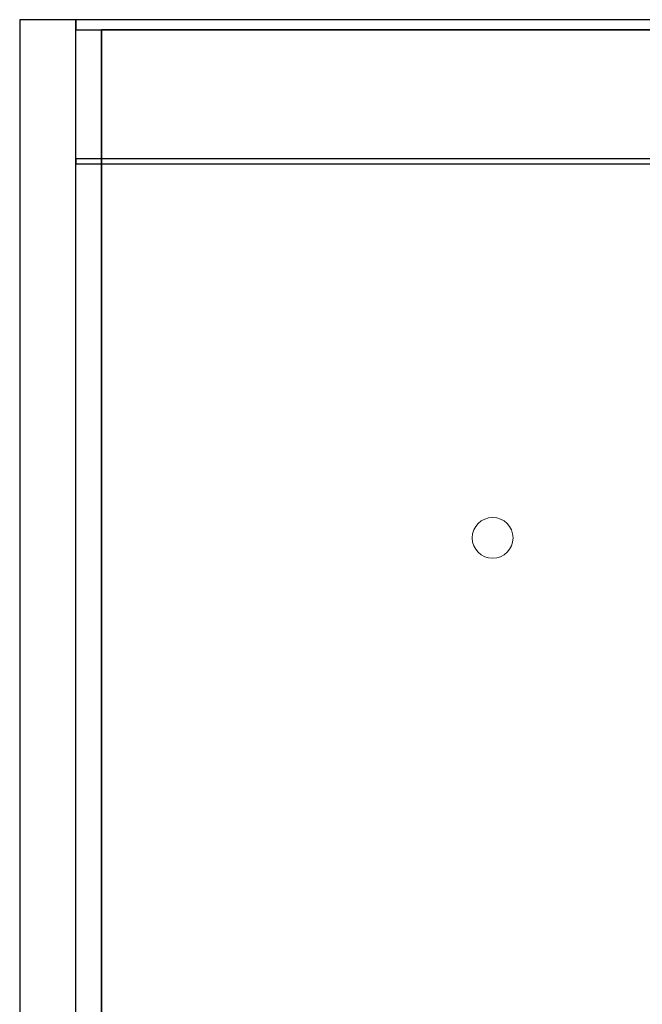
# Model space of a CAD drawing. Header units: metres. Extents: x 391.1 to 427.5, y 12.8 to 28.4.
# Tile 12 of 195: x 391.1 to 397.2, y 18.7 to 28.4. Entities that reach past the tile are written whole.
import ezdxf

# ---------------------------------------------------------------- set-up
doc = ezdxf.new("R2010")
doc.units = ezdxf.units.M
doc.layers.add('01_SUELOS', color=7, linetype='Continuous', lineweight=25, true_color=0x007f00)
for name, color, linetype, lineweight in [('A-COLS-____-MCUT', 7, 'Continuous', 18), ('A-COLS-____-OTLN', 7, 'Continuous', 18), ('A-WALL-____-MCUT', 7, 'Continuous', 25), ('A-WALL-____-OTLN', 7, 'Continuous', 25)]:
    doc.layers.add(name, color=color, linetype=linetype, lineweight=lineweight)

# ---------------------------------------------------------------- blocks, each defined once
blk = doc.blocks.new('Family - Fals sostre PA-152185-03_ELEC_P0A')
at = {"layer": '01_SUELOS', "color": 9, "true_color": 0xaad4aa}
for p, q in [((0, 15.0232), (0, 0)), ((0, 0), (0, 15.0232)), ((6.9075, 15.0232), (0, 15.0232)), ((0, 15.0232), (6.9075, 15.0232))]:
    blk.add_line(p, q, dxfattribs=at)
blk = doc.blocks.new('Family - Evans PA-152284-03_ELEC_P0A')
at = {"layer": 'A-WALL-____-MCUT', "color": 253, "true_color": 0xaaaaaa}
for p, q in [((9.0587, 0.1), (0, 0.1)), ((0, 0.1), (0, 0)), ((9.0587, 0), (9.0587, 0.1)), ((0, 0), (9.0587, 0))]:
    blk.add_line(p, q, dxfattribs=at)
at = {"layer": 'A-WALL-____-OTLN', "color": 253, "true_color": 0xaaaaaa}
for p, q in [((9.0587, 0.1), (0, 0.1)), ((0, 0.1), (0, 0)), ((9.0587, 0), (9.0587, 0.1)), ((0, 0), (9.0587, 0))]:
    blk.add_line(p, q, dxfattribs=at)
at = {"layer": 'A-WALL-____-OTLN', "color": 253, "lineweight": 18, "true_color": 0xaaaaaa}
blk.add_line((0, 0), (9.0587, 0), dxfattribs=at)
blk = doc.blocks.new('Family - Pilar PA-152512-03_ELEC_P0A')
at = {"layer": 'A-COLS-____-MCUT', "color": 253, "true_color": 0xaaaaaa}
for start, end in [(360, 180), (180, 360)]:
    blk.add_arc((0.2, 0.2), 0.2, start, end, dxfattribs=at)
at = {"layer": 'A-COLS-____-OTLN', "color": 253, "true_color": 0xaaaaaa}
for start, end in [(360, 180), (180, 360)]:
    blk.add_arc((0.2, 0.2), 0.2, start, end, dxfattribs=at)
blk = doc.blocks.new('Family - Mur PA-152669-03_ELEC_P0A')
at = {"layer": 'A-WALL-____-MCUT', "color": 253, "true_color": 0xaaaaaa}
for p, q in [((15.5232, 0.55), (0, 0.55)), ((0, 0.55), (0, 0)), ((0, 0), (15.5232, 0))]:
    blk.add_line(p, q, dxfattribs=at)
at = {"layer": 'A-WALL-____-OTLN', "color": 253, "true_color": 0xaaaaaa}
for p, q in [((15.5232, 0.55), (0, 0.55)), ((0, 0.55), (0, 0)), ((0, 0), (15.5232, 0))]:
    blk.add_line(p, q, dxfattribs=at)
at = {"layer": 'A-WALL-____-OTLN', "color": 253, "lineweight": 18, "true_color": 0xaaaaaa}
blk.add_line((0, 0), (15.5232, 0), dxfattribs=at)
blk = doc.blocks.new('Family - Envans PB-155674-03_ELEC_P0A')
at = {"layer": 'A-WALL-____-MCUT', "color": 253, "true_color": 0xaaaaaa}
for p, q in [((7.1267, 0.05), (0, 0.05)), ((0, 0.05), (0, 0)), ((0, 0), (7.1267, 0)), ((7.1267, 0), (7.1267, 0.05))]:
    blk.add_line(p, q, dxfattribs=at)
at = {"layer": 'A-WALL-____-OTLN', "color": 253, "true_color": 0xaaaaaa}
for p, q in [((7.1267, 0.05), (0, 0.05)), ((0, 0.05), (0, 0)), ((0, 0), (7.1267, 0)), ((7.1267, 0), (7.1267, 0.05))]:
    blk.add_line(p, q, dxfattribs=at)
at = {"layer": 'A-WALL-____-OTLN', "color": 253, "lineweight": 18, "true_color": 0xaaaaaa}
blk.add_line((0, 0), (7.1267, 0), dxfattribs=at)
blk = doc.blocks.new('LONDR55-XX_ZZ-ARQ-CAA-M3D-Londres55_ifc-1-03_ELEC_P0A')
at = {"layer": '01_SUELOS', "color": 253, "lineweight": 18, "true_color": 0xaaaaaa}
blk.add_blockref('Family - Fals sostre PA-152185-03_ELEC_P0A', (391.9497, 13.2406), dxfattribs=at)
at = {"layer": 'A-COLS-____-OTLN', "color": 253, "lineweight": 18, "true_color": 0xaaaaaa}
blk.add_blockref('Family - Pilar PA-152512-03_ELEC_P0A', (395.5793, 23.0897), dxfattribs=at)
at = {"layer": 'A-WALL-____-OTLN', "color": 253, "lineweight": 18, "true_color": 0xaaaaaa}
for name, p, rotation in [('Family - Mur PA-152669-03_ELEC_P0A', (391.1497, 28.3639), 270), ('Family - Evans PA-152284-03_ELEC_P0A', (400.7584, 28.3639), 180)]:
    blk.add_blockref(name, p, dxfattribs=dict(at, rotation=rotation))
blk.add_blockref('Family - Envans PB-155674-03_ELEC_P0A', (391.6997, 26.9508), dxfattribs=at)

msp = doc.modelspace()

# ---------------------------------------------------------------- block references
at = {"lineweight": 5}
msp.add_blockref('LONDR55-XX_ZZ-ARQ-CAA-M3D-Londres55_ifc-1-03_ELEC_P0A', (0, 0), dxfattribs=at)

doc.saveas('drawing.dxf')
